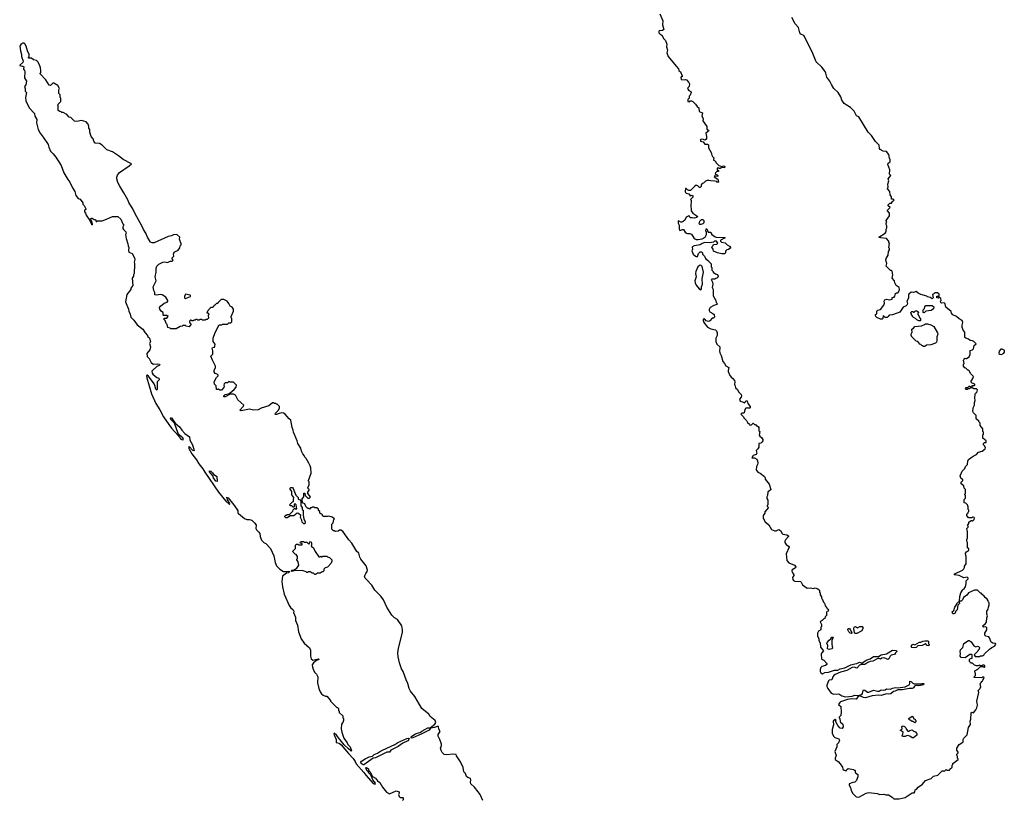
# Model space of a CAD drawing. Extents: x 2807299 to 2951576, y 860688 to 1033801.
# Tile 50 of 72: x 2899618 to 2914258, y 943180 to 954790. Entities that reach past the tile are written whole.
import ezdxf

# ---------------------------------------------------------------- set-up
doc = ezdxf.new("R2010")
doc.units = 0

msp = doc.modelspace()

# ---------------------------------------------------------------- linework, layer by layer
at = {"layer": '0CON10XD'}
for points in [[(2909138, 954878), (2909178, 954775), (2909173, 954715), (2909193, 954645), (2909175, 954628), (2909126, 954624), (2909120, 954615), (2909121, 954595), (2909135, 954578), (2909165, 954558), (2909195, 954508), (2909221, 954481), (2909241, 954425), (2909237, 954385), (2909250, 954335), (2909242, 954295), (2909260, 954245), (2909377, 954097), (2909415, 954060), (2909420, 954035), (2909442, 954015), (2909470, 953955), (2909468, 953942), (2909455, 953940), (2909448, 953932), (2909452, 953905), (2909465, 953898), (2909515, 953900), (2909530, 953895), (2909568, 953855), (2909578, 953835), (2909570, 953795), (2909550, 953775), (2909548, 953765), (2909567, 953737), (2909595, 953720), (2909600, 953705), (2909585, 953670), (2909570, 953655), (2909570, 953625), (2909553, 953605), (2909553, 953573), (2909575, 953570), (2909588, 953582), (2909605, 953582), (2909625, 953572), (2909666, 953536), (2909691, 953501), (2909715, 953480), (2909720, 953425), (2909770, 953405), (2909760, 953355), (2909779, 953319), (2909774, 953284), (2909832, 953202), (2909832, 953162), (2909860, 953145), (2909862, 953135), (2909820, 953105), (2909827, 953055), (2909827, 953023), (2909820, 953010), (2909805, 953000), (2909785, 953010), (2909748, 953012), (2909740, 953005), (2909740, 952985), (2909780, 952975), (2909805, 952940), (2909845, 952940), (2909858, 952928), (2909860, 952885), (2909900, 952815), (2909908, 952775), (2909918, 952755), (2909938, 952735), (2909940, 952725), (2909932, 952718), (2909932, 952702), (2909948, 952698), (2909970, 952675), (2909970, 952665), (2910013, 952623), (2910055, 952608), (2910085, 952617), (2910102, 952605), (2910095, 952588), (2910055, 952590), (2910035, 952578), (2910018, 952578), (2910005, 952590), (2909990, 952575), (2909990, 952555), (2910008, 952548), (2910008, 952532), (2909985, 952530), (2909962, 952515), (2909960, 952495), (2909990, 952485), (2910000, 952475), (2910000, 952465), (2909985, 952460), (2909955, 952470), (2909942, 952455), (2909996, 952416), (2910008, 952372), (2909995, 952370), (2909982, 952382), (2909955, 952390), (2909895, 952392), (2909865, 952400), (2909855, 952410), (2909845, 952400), (2909815, 952390), (2909785, 952360), (2909764, 952356), (2909750, 952335), (2909752, 952308), (2909737, 952293), (2909725, 952292), (2909701, 952321), (2909675, 952327), (2909654, 952316), (2909592, 952248), (2909568, 952248), (2909545, 952260), (2909525, 952280), (2909515, 952280), (2909510, 952235), (2909515, 952220), (2909528, 952208), (2909568, 952198), (2909585, 952170), (2909615, 952180), (2909627, 952167), (2909625, 952150), (2909590, 952115), (2909600, 952105), (2909602, 952075), (2909597, 952035), (2909600, 951945), (2909624, 951914), (2909700, 951865), (2909682, 951848), (2909645, 951840), (2909615, 951841), (2909593, 951843), (2909580, 951855), (2909575, 951870), (2909565, 951872), (2909528, 951855), (2909505, 951810), (2909485, 951790), (2909462, 951778), (2909448, 951778), (2909415, 951800), (2909410, 951795), (2909410, 951765), (2909422, 951732), (2909421, 951675), (2909435, 951657), (2909475, 951670)], [(2911905, 953525), (2911876, 953546), (2911844, 953594), (2911827, 953645), (2911787, 953707), (2911725, 953765), (2911688, 953825), (2911665, 953875), (2911617, 953935), (2911606, 953996), (2911595, 954019), (2911543, 954085), (2911459, 954165), (2911409, 954289), (2911285, 954542), (2911275, 954555), (2911233, 954573), (2911216, 954595), (2911195, 954675), (2911150, 954730), (2911096, 954825)], [(2902402, 950432), (2902415, 950430), (2902430, 950415), (2902430, 950405), (2902420, 950395), (2902427, 950353), (2902407, 950333), (2902385, 950330), (2902375, 950320), (2902335, 950320), (2902325, 950330), (2902295, 950330), (2902287, 950323), (2902265, 950320), (2902255, 950330), (2902235, 950330), (2902225, 950320), (2902205, 950320), (2902195, 950310), (2902175, 950310), (2902165, 950320), (2902155, 950320), (2902140, 950305), (2902140, 950285), (2902158, 950278), (2902160, 950255), (2902135, 950220), (2902095, 950230), (2902085, 950240), (2902045, 950240), (2902035, 950230), (2902003, 950227), (2901945, 950190), (2901865, 950190), (2901855, 950200), (2901822, 950212), (2901810, 950255), (2901793, 950273), (2901780, 950315), (2901760, 950335), (2901765, 950350), (2901805, 950350), (2901827, 950377), (2901805, 950390), (2901755, 950390), (2901750, 950395), (2901750, 950435), (2901725, 950450), (2901702, 950485), (2901698, 950512), (2901711, 950529), (2901765, 950573), (2901809, 950591), (2901820, 950605), (2901820, 950615), (2901790, 950665), (2901735, 950696), (2901715, 950703), (2901645, 950692), (2901628, 950698), (2901628, 950735), (2901610, 950765), (2901603, 950815), (2901647, 950905), (2901633, 950965), (2901647, 951037), (2901648, 951095), (2901658, 951125), (2901685, 951152), (2901745, 951182), (2901775, 951188), (2901815, 951178), (2901855, 951200), (2901885, 951200), (2901898, 951215), (2901883, 951233), (2901882, 951245), (2901908, 951272), (2901903, 951305), (2901913, 951335), (2901955, 951353), (2901976, 951364), (2902000, 951395), (2902003, 951427), (2902018, 951442), (2902020, 951455), (2901993, 951525), (2901998, 951555), (2901954, 951594), (2901905, 951590), (2901875, 951576), (2901825, 951565), (2901617, 951473), (2901585, 951470), (2901561, 951481), (2901518, 951558), (2901495, 951616), (2901460, 951670), (2901436, 951725), (2901332, 951902), (2901307, 951965), (2901241, 952071), (2901225, 952113), (2901168, 952215), (2901105, 952312), (2901078, 952368), (2901062, 952425), (2901061, 952449), (2901071, 952479), (2901103, 952517), (2901245, 952615), (2901278, 952648), (2901155, 952713), (2901087, 952767), (2900998, 952825), (2900915, 952857), (2900845, 952922), (2900805, 952950), (2900740, 952955), (2900718, 952985), (2900709, 953019), (2900680, 953055), (2900658, 953118), (2900660, 953155), (2900648, 953178), (2900648, 953205), (2900637, 953235), (2900605, 953270), (2900535, 953292), (2900465, 953278), (2900433, 953283), (2900378, 953338), (2900355, 953340), (2900318, 953378), (2900265, 953410), (2900245, 953410), (2900235, 953420), (2900213, 953423), (2900192, 953442), (2900190, 953505), (2900180, 953515), (2900190, 953525), (2900190, 953535), (2900230, 953575), (2900230, 953625), (2900220, 953635), (2900220, 953675), (2900200, 953695), (2900200, 953745), (2900208, 953765), (2900183, 953813), (2900125, 953848), (2900110, 953845), (2900075, 953810), (2900057, 953817), (2900008, 953895), (2899920, 953985), (2899920, 953995), (2899930, 954005), (2899930, 954035), (2899926, 954076), (2899911, 954121), (2899885, 954162), (2899865, 954182), (2899823, 954193), (2899795, 954220), (2899755, 954220), (2899750, 954225), (2899750, 954235), (2899760, 954245), (2899758, 954275), (2899732, 954325), (2899712, 954395), (2899695, 954430), (2899685, 954440), (2899665, 954440), (2899635, 954420), (2899622, 954395), (2899628, 954325), (2899642, 954272), (2899642, 954245), (2899670, 954175), (2899662, 954155), (2899618, 954115), (2899618, 954108), (2899632, 954102), (2899665, 954100), (2899677, 954087), (2899672, 954055), (2899687, 954037), (2899692, 954015), (2899688, 953925), (2899718, 953875), (2899707, 953823), (2899690, 953795), (2899700, 953765), (2899698, 953728), (2899718, 953705), (2899702, 953635), (2899710, 953585), (2899758, 953478), (2899837, 953397), (2899843, 953355), (2899870, 953305), (2899867, 953255), (2899893, 953155), (2899921, 953105), (2899966, 953045), (2900043, 952935), (2900052, 952895), (2900077, 952837), (2900116, 952796), (2900155, 952744), (2900233, 952623), (2900274, 952514), (2900333, 952413), (2900362, 952375), (2900401, 952291), (2900439, 952235), (2900450, 952175), (2900485, 952130), (2900515, 952120), (2900556, 952066), (2900558, 952048), (2900578, 952025), (2900600, 951975), (2900600, 951965), (2900580, 951955), (2900583, 951935), (2900598, 951915), (2900607, 951885), (2900662, 951802), (2900685, 951750), (2900700, 951740), (2900702, 951755), (2900688, 951795), (2900670, 951815), (2900683, 951837), (2900695, 951837), (2900725, 951818), (2900745, 951820), (2900755, 951790), (2900765, 951790), (2900775, 951800), (2900845, 951798), (2900910, 951825), (2900995, 951862), (2901075, 951862), (2901120, 951825), (2901150, 951755), (2901167, 951737), (2901152, 951708), (2901150, 951685), (2901159, 951669), (2901198, 951635), (2901200, 951615), (2901190, 951595), (2901200, 951535), (2901227, 951455), (2901228, 951425), (2901242, 951402), (2901233, 951355), (2901242, 951335), (2901288, 951315), (2901325, 951250), (2901330, 951225), (2901321, 951185), (2901327, 951165), (2901327, 951085), (2901320, 951075), (2901320, 951015), (2901310, 950995), (2901310, 950975), (2901292, 950945), (2901298, 950835), (2901270, 950795), (2901270, 950775), (2901210, 950705), (2901193, 950595), (2901236, 950485), (2901241, 950455), (2901262, 950412), (2901268, 950365), (2901315, 950322), (2901364, 950254), (2901450, 950185), (2901481, 950131), (2901518, 950095), (2901525, 950070), (2901535, 950070), (2901550, 950055), (2901562, 950005), (2901550, 949975), (2901560, 949925), (2901555, 949880), (2901510, 949825), (2901515, 949780), (2901545, 949750), (2901574, 949694), (2901602, 949665), (2901672, 949672), (2901698, 949665), (2901700, 949655), (2901690, 949645), (2901659, 949631), (2901595, 949580), (2901584, 949565), (2901586, 949535), (2901595, 949519), (2901655, 949470), (2901685, 949460), (2901690, 949435), (2901660, 949405), (2901662, 949295), (2901655, 949280), (2901640, 949295), (2901629, 949349), (2901618, 949375), (2901535, 949488), (2901515, 949502), (2901505, 949500), (2901507, 949463), (2901577, 949227), (2901641, 949081), (2901699, 948989), (2901754, 948884), (2901835, 948769), (2901875, 948713), (2901981, 948601), (2902015, 948551), (2902045, 948540), (2902052, 948548), (2902045, 948572), (2901993, 948613), (2901976, 948636), (2901917, 948787), (2901867, 948845), (2901860, 948865), (2901865, 948870), (2901875, 948868), (2901930, 948790), (2901993, 948733), (2902026, 948686), (2902074, 948635), (2902140, 948585), (2902147, 948535), (2902186, 948465), (2902210, 948385), (2902205, 948380), (2902190, 948385), (2902135, 948440), (2902130, 948435), (2902132, 948415), (2902178, 948335), (2902248, 948245), (2902281, 948185), (2902341, 948111), (2902371, 948061), (2902572, 947765), (2902685, 947630), (2902738, 947582), (2902740, 947595), (2902708, 947648), (2902700, 947680), (2902690, 947685), (2902695, 947690), (2902700, 947680), (2902715, 947678), (2902795, 947582), (2902845, 947512), (2902860, 947485), (2902863, 947453), (2902870, 947445), (2902959, 947369), (2902997, 947357), (2903035, 947358), (2903052, 947352), (2903075, 947340), (2903113, 947303), (2903132, 947272), (2903128, 947225), (2903141, 947201), (2903175, 947170), (2903187, 947147), (2903192, 947105), (2903215, 947050), (2903255, 947012), (2903279, 946999), (2903348, 946925), (2903398, 946815), (2903417, 946715), (2903438, 946668), (2903485, 946620), (2903540, 946585), (2903585, 946584), (2903615, 946590), (2903632, 946585), (2903616, 946565), (2903585, 946560), (2903526, 946515), (2903517, 946435), (2903523, 946355), (2903551, 946245), (2903626, 946076), (2903645, 946048), (2903682, 946015), (2903692, 945995), (2903691, 945971), (2903717, 945905), (2903720, 945855), (2903746, 945786), (2903764, 945685), (2903805, 945581), (2903845, 945517), (2903926, 945446), (2903942, 945415), (2903939, 945325), (2903952, 945282), (2903975, 945263), (2904053, 945283), (2904065, 945280), (2904066, 945275), (2904055, 945267), (2904031, 945259), (2903984, 945226), (2903964, 945195), (2903972, 945162), (2903985, 945118), (2904005, 945083), (2904032, 945055), (2904050, 945015), (2904044, 944926), (2904064, 944845), (2904084, 944794), (2904105, 944763), (2904132, 944742), (2904165, 944730), (2904185, 944730), (2904240, 944665), (2904240, 944655), (2904332, 944562), (2904345, 944560), (2904358, 944548), (2904360, 944515), (2904370, 944505), (2904370, 944485), (2904420, 944435), (2904420, 944405), (2904430, 944395), (2904432, 944365), (2904420, 944335), (2904400, 944315), (2904398, 944245), (2904408, 944195), (2904436, 944105), (2904488, 944035), (2904499, 944009), (2904532, 943975), (2904552, 943918), (2904548, 943912), (2904540, 943915), (2904504, 943944), (2904444, 944004), (2904385, 944082), (2904357, 944107), (2904332, 944145), (2904295, 944180), (2904290, 944165), (2904324, 944085), (2904321, 944041), (2904368, 944028), (2904397, 944007), (2904505, 943877), (2904575, 943802)], [(2912695, 943202), (2912785, 943222), (2912885, 943290), (2912915, 943290), (2912928, 943305), (2912930, 943335), (2912955, 943352), (2912975, 943378), (2913039, 943421), (2913087, 943473), (2913170, 943505), (2913205, 943538), (2913268, 943552), (2913332, 943618), (2913355, 943620), (2913365, 943610), (2913395, 943640), (2913405, 943630), (2913445, 943630), (2913450, 943645), (2913480, 943675), (2913480, 943705), (2913490, 943715), (2913492, 943728), (2913570, 943785), (2913570, 943795), (2913560, 943805), (2913560, 943835), (2913550, 943845), (2913550, 943865), (2913570, 943885), (2913570, 943895), (2913552, 943925), (2913552, 943955), (2913585, 944010), (2913627, 944033), (2913645, 944050), (2913648, 944085), (2913658, 944105), (2913703, 944155), (2913727, 944265), (2913753, 944307), (2913750, 944355), (2913758, 944385), (2913763, 944477), (2913775, 944490), (2913798, 944482), (2913832, 944525), (2913848, 944555), (2913858, 944595), (2913850, 944655), (2913880, 944785), (2913870, 944815), (2913900, 944845), (2913900, 944855), (2913910, 944865), (2913900, 944915), (2913920, 944935), (2913920, 944945), (2913940, 944955), (2913942, 944978), (2913960, 944995), (2913955, 945010), (2913935, 945010), (2913925, 945000), (2913810, 945005), (2913810, 945015), (2913830, 945035), (2913830, 945065), (2913823, 945073), (2913820, 945105), (2913865, 945130), (2913905, 945170), (2913945, 945170), (2913955, 945160), (2913965, 945160), (2913970, 945165), (2913968, 945178), (2913955, 945190), (2913935, 945190), (2913925, 945180), (2913905, 945180), (2913895, 945188), (2913865, 945180), (2913845, 945182), (2913815, 945190), (2913785, 945220), (2913765, 945220), (2913740, 945245), (2913740, 945275), (2913755, 945290), (2913780, 945295), (2913780, 945345), (2913775, 945350), (2913745, 945348), (2913675, 945300), (2913614, 945304), (2913603, 945325), (2913607, 945365), (2913600, 945395), (2913604, 945416), (2913640, 945455), (2913655, 945510), (2913725, 945558), (2913737, 945557), (2913765, 945538), (2913805, 945478), (2913835, 945463), (2913859, 945471), (2913875, 945469), (2913888, 945455), (2913884, 945426), (2913870, 945415), (2913865, 945400), (2913810, 945345), (2913812, 945332), (2913825, 945320), (2913895, 945320), (2913905, 945330), (2913935, 945330), (2913955, 945340), (2913965, 945360), (2914035, 945428), (2914070, 945455), (2914110, 945475), (2914130, 945495), (2914125, 945510), (2914085, 945516), (2914062, 945532), (2914039, 945599), (2914025, 945610), (2913983, 945623), (2913968, 945638), (2913968, 945665), (2913998, 945715), (2914000, 945745), (2913985, 945760), (2913953, 945753), (2913942, 945762), (2913940, 945775), (2913979, 945811), (2913992, 945832), (2913997, 945893), (2914007, 945925), (2913998, 945955), (2913998, 945995), (2914018, 946025), (2914020, 946055), (2914032, 946085), (2914030, 946115), (2914020, 946125), (2914017, 946147), (2914005, 946170), (2913974, 946194), (2913960, 946215), (2913924, 946244), (2913915, 946260), (2913900, 946265), (2913860, 946305), (2913815, 946308), (2913725, 946268), (2913699, 946231), (2913650, 946195), (2913638, 946162), (2913615, 946140), (2913592, 946142), (2913598, 946212), (2913613, 946267), (2913630, 946295), (2913630, 946305), (2913668, 946335), (2913678, 946355), (2913690, 946405), (2913690, 946445), (2913720, 946475), (2913720, 946485), (2913705, 946500), (2913655, 946490), (2913585, 946522), (2913510, 946535), (2913522, 946548), (2913635, 946602), (2913658, 946625), (2913667, 946643), (2913668, 946662), (2913692, 946698), (2913688, 946765), (2913692, 946805), (2913683, 946823), (2913680, 946855), (2913695, 946878), (2913726, 946894), (2913730, 946905), (2913728, 946918), (2913710, 946935), (2913710, 947015), (2913700, 947035), (2913700, 947055), (2913712, 947085), (2913710, 947185), (2913703, 947193), (2913700, 947225), (2913720, 947245), (2913720, 947255), (2913710, 947265), (2913730, 947295), (2913730, 947315), (2913765, 947340), (2913775, 947340), (2913785, 947330), (2913810, 947355), (2913812, 947375), (2913808, 947385), (2913795, 947392), (2913785, 947390), (2913775, 947380), (2913725, 947382), (2913700, 947415), (2913700, 947435), (2913720, 947455), (2913720, 947465), (2913730, 947475), (2913730, 947495), (2913720, 947505), (2913720, 947545), (2913710, 947575), (2913685, 947600), (2913660, 947605), (2913660, 947655), (2913680, 947675), (2913680, 947715), (2913670, 947725), (2913670, 947735), (2913680, 947745), (2913680, 947805), (2913660, 947825), (2913658, 947855), (2913618, 947888), (2913618, 947912), (2913640, 947935), (2913640, 947945), (2913612, 947972), (2913600, 948005), (2913630, 948075), (2913670, 948115), (2913682, 948145), (2913708, 948175), (2913713, 948225), (2913725, 948248), (2913795, 948298), (2913845, 948322), (2913875, 948358), (2913930, 948375), (2913975, 948410), (2913980, 948425), (2913970, 948435), (2913970, 948445), (2913950, 948465), (2913950, 948485), (2913965, 948500), (2913988, 948502), (2913990, 948525), (2913940, 948565), (2913940, 948615), (2913950, 948625), (2913950, 948655), (2913940, 948665), (2913940, 948705), (2913900, 948755), (2913898, 948788), (2913882, 948802), (2913878, 948818), (2913840, 948855), (2913840, 948905), (2913798, 948945), (2913788, 948965), (2913792, 949015), (2913813, 949057), (2913813, 949095), (2913822, 949125), (2913818, 949165), (2913822, 949215), (2913830, 949235), (2913848, 949245), (2913860, 949285), (2913845, 949300), (2913805, 949300), (2913780, 949315), (2913782, 949348), (2913815, 949350), (2913820, 949355), (2913818, 949368), (2913782, 949382), (2913760, 949405), (2913790, 949455), (2913798, 949485), (2913762, 949525), (2913735, 949570), (2913725, 949580), (2913715, 949580), (2913687, 949607), (2913672, 949612), (2913650, 949635), (2913653, 949667), (2913660, 949675), (2913652, 949728), (2913660, 949735), (2913660, 949745), (2913672, 949758), (2913685, 949750), (2913695, 949752), (2913735, 949778), (2913748, 949812), (2913750, 949870), (2913785, 949882), (2913798, 949895), (2913810, 949945), (2913837, 949967), (2913805, 950002), (2913785, 950012), (2913748, 950018), (2913727, 950037), (2913685, 950052), (2913670, 950065), (2913672, 950142), (2913648, 950175), (2913632, 950215), (2913630, 950245), (2913640, 950285), (2913632, 950315), (2913585, 950340), (2913546, 950376), (2913491, 950401), (2913474, 950424), (2913465, 950450), (2913388, 950515), (2913378, 950565), (2913365, 950580), (2913325, 950572), (2913312, 950582), (2913310, 950605), (2913320, 950615), (2913316, 950646), (2913295, 950660), (2913285, 950660), (2913272, 950648), (2913253, 950653), (2913252, 950678), (2913285, 950680), (2913290, 950685), (2913287, 950707), (2913265, 950730), (2913225, 950730), (2913208, 950712), (2913190, 950705), (2913198, 950655), (2913185, 950640), (2913157, 950657), (2913115, 950670), (2913105, 950680), (2913015, 950702), (2912975, 950722), (2912945, 950748), (2912905, 950733), (2912875, 950737), (2912840, 950710), (2912831, 950695), (2912833, 950647), (2912810, 950605), (2912818, 950565), (2912810, 950545), (2912797, 950533), (2912754, 950516), (2912732, 950485), (2912705, 950440), (2912595, 950402), (2912545, 950398), (2912532, 950375), (2912515, 950362), (2912485, 950360), (2912455, 950390), (2912452, 950348), (2912442, 950338), (2912415, 950337), (2912362, 950362), (2912348, 950375), (2912340, 950395), (2912340, 950405), (2912360, 950415), (2912360, 950455), (2912375, 950470), (2912415, 950480), (2912466, 950544), (2912478, 950575), (2912472, 950605), (2912480, 950625), (2912505, 950632), (2912555, 950622), (2912588, 950632), (2912592, 950658), (2912618, 950662), (2912632, 950678), (2912642, 950718), (2912655, 950730), (2912675, 950730), (2912685, 950740), (2912699, 950775), (2912695, 950808), (2912650, 950835), (2912632, 950875), (2912627, 950907), (2912590, 950945), (2912598, 950995), (2912588, 951048), (2912575, 951060), (2912565, 951060), (2912500, 951125), (2912512, 951165), (2912498, 951215), (2912503, 951237), (2912532, 951288), (2912538, 951342), (2912550, 951365), (2912550, 951385), (2912540, 951395), (2912550, 951465), (2912543, 951473), (2912540, 951495), (2912505, 951537), (2912424, 951544), (2912390, 951555), (2912488, 951615), (2912502, 951635), (2912502, 951675), (2912510, 951695), (2912510, 951725), (2912500, 951745), (2912503, 951767), (2912510, 951775), (2912502, 951805), (2912550, 951875), (2912550, 951915), (2912520, 951945), (2912520, 951955), (2912530, 951965), (2912560, 951995), (2912532, 952022), (2912532, 952038), (2912555, 952060), (2912578, 952062), (2912590, 952075), (2912592, 952088), (2912620, 952105), (2912605, 952120), (2912582, 952122), (2912580, 952155), (2912560, 952185), (2912557, 952237), (2912520, 952275), (2912532, 952305), (2912528, 952345), (2912540, 952395), (2912530, 952425), (2912570, 952475), (2912550, 952495), (2912553, 952555), (2912528, 952635), (2912530, 952655), (2912560, 952675), (2912560, 952705), (2912549, 952729), (2912542, 952785), (2912505, 952831), (2912455, 952837), (2912412, 952862), (2912404, 952875), (2912395, 952925), (2912341, 952981), (2912285, 953066), (2912235, 953115), (2912095, 953344), (2912062, 953362), (2912025, 953431), (2911970, 953485), (2911905, 953525)], [(2909745, 951742), (2909730, 951745), (2909722, 951755), (2909728, 951792), (2909755, 951820), (2909775, 951820), (2909792, 951802), (2909792, 951768), (2909776, 951754), (2909745, 951742)], [(2909475, 951670), (2909488, 951668), (2909511, 951631), (2909530, 951615), (2909545, 951610), (2909575, 951612), (2909605, 951598), (2909648, 951538), (2909675, 951522), (2909705, 951521), (2909765, 951532), (2909808, 951555), (2909830, 951595), (2909830, 951635), (2909822, 951645), (2909825, 951680), (2909835, 951680), (2909852, 951632), (2909895, 951630), (2909898, 951608), (2909907, 951597), (2909959, 951559), (2909975, 951554), (2910095, 951552), (2910106, 951546), (2910050, 951515), (2910040, 951505), (2910040, 951495), (2910053, 951483), (2910105, 951472), (2910135, 951442), (2910173, 951423), (2910190, 951395), (2910155, 951370), (2910132, 951368), (2910112, 951348), (2910110, 951325), (2910095, 951310), (2910058, 951308), (2909995, 951322), (2909935, 951350), (2909930, 951375), (2909910, 951405), (2909912, 951418), (2909928, 951432), (2909932, 951448), (2909985, 951450), (2910000, 951465), (2909980, 951495), (2909965, 951498), (2909950, 951495), (2909935, 951480), (2909875, 951472), (2909804, 951476), (2909765, 951460), (2909735, 951440), (2909648, 951425), (2909627, 951415), (2909618, 951405), (2909620, 951375), (2909613, 951353), (2909633, 951305), (2909665, 951272), (2909675, 951268), (2909695, 951270), (2909710, 951315), (2909735, 951340), (2909755, 951340), (2909768, 951325), (2909770, 951305), (2909798, 951275), (2909815, 951240), (2909860, 951205), (2909862, 951192), (2909897, 951157), (2909900, 951115), (2909910, 951105), (2909910, 951065), (2909930, 951045), (2909930, 951035), (2909965, 951010), (2909995, 951000), (2910002, 950975), (2909995, 950950), (2909968, 950942), (2909955, 950930), (2909915, 950932), (2909900, 950925), (2909917, 950887), (2909922, 950855), (2909913, 950805), (2909928, 950775), (2909928, 950685), (2909968, 950615), (2909972, 950585), (2909992, 950565), (2909985, 950553), (2909939, 950541), (2909885, 950508), (2909868, 950482), (2909868, 950465), (2909880, 950445), (2909925, 950422), (2909942, 950405), (2909948, 950365), (2909935, 950352), (2909915, 950350), (2909879, 950311), (2909859, 950301), (2909825, 950312), (2909806, 950336), (2909795, 950340), (2909782, 950338), (2909780, 950315), (2909792, 950285), (2909845, 950218), (2909895, 950193), (2909965, 950180), (2909980, 950165), (2909988, 950135), (2909988, 950095), (2909967, 950053), (2909966, 950005), (2909983, 949963), (2910026, 949925), (2910029, 949905), (2910022, 949865), (2910028, 949835), (2910046, 949795), (2910073, 949705), (2910098, 949675), (2910115, 949640), (2910160, 949615), (2910151, 949575), (2910153, 949557), (2910175, 949500), (2910204, 949464), (2910223, 949453), (2910248, 949425), (2910252, 949405), (2910248, 949365), (2910258, 949345), (2910260, 949315), (2910289, 949289), (2910307, 949257), (2910347, 949215), (2910350, 949195), (2910344, 949176), (2910320, 949145), (2910330, 949115), (2910366, 949106), (2910395, 949090), (2910410, 949105), (2910415, 949120), (2910435, 949120), (2910443, 949083), (2910478, 949035), (2910480, 949015), (2910475, 949012), (2910445, 949010), (2910435, 949018), (2910415, 949010), (2910398, 948992), (2910390, 948945), (2910382, 948938), (2910353, 948937), (2910340, 948925), (2910380, 948885), (2910385, 948870), (2910425, 948830), (2910441, 948801), (2910470, 948775), (2910475, 948760), (2910497, 948763), (2910525, 948790), (2910542, 948772), (2910558, 948768), (2910575, 948750), (2910585, 948750), (2910598, 948738), (2910608, 948725), (2910610, 948675), (2910620, 948665), (2910613, 948613), (2910620, 948595), (2910645, 948578), (2910668, 948545), (2910667, 948525), (2910654, 948506), (2910635, 948492), (2910610, 948485), (2910607, 948433), (2910595, 948410), (2910570, 948385), (2910577, 948345), (2910570, 948325), (2910522, 948308), (2910502, 948272), (2910545, 948272), (2910578, 948255), (2910589, 948229), (2910592, 948195), (2910590, 948175), (2910573, 948147), (2910568, 948095), (2910595, 948062), (2910625, 948048), (2910690, 947995), (2910700, 947975), (2910700, 947955), (2910762, 947882), (2910788, 947805), (2910779, 947791), (2910742, 947768), (2910738, 947715), (2910728, 947695), (2910728, 947668), (2910740, 947645), (2910740, 947575), (2910730, 947565), (2910730, 947555), (2910750, 947535), (2910698, 947472), (2910695, 947450), (2910674, 947415), (2910671, 947375), (2910704, 947324), (2910756, 947276), (2910796, 947206), (2910845, 947190), (2910865, 947190), (2910905, 947208), (2910936, 947186), (2910952, 947152), (2910965, 947138), (2911025, 947128), (2911050, 947115), (2911050, 947105), (2911002, 947055), (2910992, 947035), (2910992, 947015), (2911012, 946985), (2911049, 946959), (2911057, 946945), (2911014, 946845), (2911025, 946748), (2911055, 946711), (2911138, 946675), (2911160, 946655), (2911155, 946638), (2911104, 946606), (2911100, 946595), (2911104, 946575), (2911129, 946535), (2911129, 946525), (2911106, 946495), (2911113, 946465), (2911125, 946449), (2911145, 946440), (2911228, 946435), (2911239, 946425), (2911257, 946385), (2911325, 946333), (2911375, 946341), (2911415, 946330), (2911445, 946339), (2911485, 946327), (2911510, 946305), (2911510, 946275), (2911520, 946265), (2911520, 946235), (2911540, 946205), (2911540, 946185), (2911550, 946175), (2911568, 946128), (2911582, 946112), (2911592, 946072), (2911620, 946045), (2911625, 946030), (2911640, 946025), (2911642, 946015), (2911640, 945995), (2911625, 945990), (2911613, 945977), (2911612, 945942), (2911620, 945935), (2911592, 945908), (2911588, 945882), (2911572, 945878), (2911548, 945852), (2911520, 945835), (2911540, 945795), (2911540, 945765), (2911530, 945755), (2911527, 945715), (2911496, 945694), (2911482, 945665), (2911478, 945635), (2911478, 945625), (2911502, 945582), (2911502, 945555), (2911522, 945522), (2911525, 945460), (2911570, 945405), (2911539, 945371), (2911534, 945356), (2911538, 945285), (2911552, 945272), (2911575, 945262), (2911620, 945215), (2911618, 945202), (2911597, 945183), (2911545, 945169), (2911530, 945155), (2911522, 945125), (2911522, 945095), (2911530, 945075), (2911555, 945060), (2911591, 945079), (2911645, 945086), (2911734, 945116), (2911783, 945117), (2911817, 945135), (2911888, 945152), (2911975, 945194), (2912035, 945211), (2912067, 945213), (2912105, 945234), (2912138, 945222), (2912205, 945266), (2912265, 945283), (2912315, 945318), (2912355, 945321), (2912385, 945317), (2912426, 945344), (2912505, 945357), (2912595, 945413), (2912656, 945406), (2912660, 945395), (2912638, 945375), (2912625, 945350), (2912575, 945340), (2912560, 945325), (2912542, 945285), (2912527, 945273), (2912495, 945290), (2912465, 945298), (2912438, 945292), (2912415, 945278), (2912395, 945288), (2912375, 945288), (2912305, 945250), (2912264, 945246), (2912229, 945231), (2912185, 945198), (2912135, 945202), (2912102, 945188), (2912067, 945143), (2912025, 945162), (2911995, 945156), (2911915, 945112), (2911822, 945088), (2911745, 945053), (2911722, 945038), (2911707, 945015), (2911695, 944970), (2911653, 944967), (2911643, 944957), (2911620, 944895), (2911620, 944875), (2911632, 944842), (2911685, 944772), (2911725, 944758), (2911795, 944762), (2911843, 944733), (2911895, 944718), (2911995, 944727), (2912035, 944743), (2912085, 944738), (2912140, 944755), (2912149, 944771), (2912158, 944815), (2912165, 944822), (2912185, 944817), (2912225, 944788), (2912245, 944788), (2912315, 944820), (2912374, 944804), (2912395, 944803), (2912425, 944822), (2912465, 944817), (2912485, 944823), (2912505, 944840), (2912565, 944833), (2912593, 944847), (2912645, 944858), (2912675, 944852), (2912785, 944870), (2912843, 944897), (2912852, 944915), (2912855, 944950), (2912875, 944948), (2912900, 944915), (2912915, 944910), (2913025, 944912), (2913035, 944918), (2913055, 944918), (2913062, 944912), (2913055, 944898), (2913038, 944892), (2912985, 944884), (2912945, 944890), (2912924, 944876), (2912906, 944854), (2912885, 944844), (2912845, 944844), (2912745, 944822), (2912675, 944821), (2912637, 944803), (2912612, 944798), (2912570, 944765), (2912535, 944761), (2912505, 944766), (2912425, 944738), (2912385, 944742), (2912294, 944734), (2912195, 944706), (2912165, 944708), (2912102, 944732), (2912080, 944720), (2912055, 944684), (2911985, 944687), (2911925, 944681), (2911824, 944646), (2911810, 944635), (2911792, 944605), (2911828, 944575), (2911833, 944495), (2911827, 944443), (2911800, 944415), (2911800, 944405), (2911810, 944395), (2911818, 944345), (2911858, 944315), (2911860, 944275), (2911845, 944250), (2911815, 944253), (2911783, 944295), (2911750, 944355), (2911758, 944378), (2911745, 944380), (2911712, 944355), (2911720, 944305), (2911697, 944235), (2911700, 944175), (2911721, 944131), (2911736, 944116), (2911795, 944092), (2911807, 944075), (2911794, 944036), (2911768, 944012), (2911766, 943974), (2911738, 943905), (2911757, 943845), (2911741, 943805), (2911741, 943785), (2911785, 943757), (2911819, 943725), (2911850, 943675), (2911858, 943645), (2911875, 943630), (2911905, 943620), (2911915, 943640), (2911935, 943652), (2912015, 943640), (2912025, 943630), (2912035, 943630), (2912040, 943625), (2912042, 943592), (2912080, 943565), (2912080, 943525), (2912075, 943520)], [(2909745, 950774), (2909753, 950785), (2909756, 950815), (2909771, 950855), (2909764, 950935), (2909784, 951035), (2909765, 951120), (2909745, 951137), (2909725, 951134), (2909703, 951115), (2909670, 951045), (2909666, 951015), (2909676, 950965), (2909654, 950905), (2909659, 950875), (2909674, 950844), (2909720, 950785), (2909745, 950774)], [(2902085, 950642), (2902155, 950672), (2902158, 950688), (2902150, 950695), (2902085, 950710), (2902067, 950675), (2902068, 950655), (2902085, 950642)], [(2906505, 943179), (2906464, 943265), (2906436, 943306), (2906381, 943375), (2906327, 943427), (2906321, 943445), (2906326, 943486), (2906320, 943505), (2906279, 943519), (2906260, 943535), (2906248, 943578), (2906223, 943605), (2906209, 943669), (2906170, 943750), (2906110, 943840), (2906105, 943862), (2906066, 943866), (2905964, 943856), (2905931, 943861), (2905900, 943890), (2905882, 943922), (2905874, 943955), (2905882, 943978), (2905890, 943995), (2905887, 944015), (2905865, 944085), (2905841, 944135), (2905842, 944158), (2905871, 944205), (2905848, 944238), (2905846, 944276), (2905825, 944277), (2905785, 944262), (2905728, 944252), (2905705, 944225), (2905595, 944169), (2905465, 944107), (2905454, 944104), (2905439, 944109), (2905440, 944125), (2905450, 944135), (2905503, 944167), (2905545, 944185), (2905571, 944189), (2905595, 944209), (2905685, 944257), (2905720, 944260), (2905791, 944315), (2905806, 944335), (2905793, 944365), (2905723, 944425), (2905700, 944460), (2905598, 944545), (2905492, 944722), (2905428, 944805), (2905408, 944845), (2905390, 944915), (2905362, 944972), (2905317, 945095), (2905293, 945135), (2905264, 945224), (2905244, 945314), (2905241, 945375), (2905249, 945445), (2905311, 945675), (2905310, 945715), (2905297, 945775), (2905235, 945868), (2905190, 945895), (2905152, 945935), (2905074, 946054), (2905025, 946162), (2904989, 946215), (2904898, 946305), (2904855, 946378), (2904776, 946466), (2904752, 946485), (2904742, 946515), (2904762, 946552), (2904785, 946583), (2904789, 946605), (2904767, 946667), (2904688, 946768), (2904674, 946794), (2904658, 946855), (2904629, 946879), (2904558, 947005), (2904512, 947052), (2904425, 947173), (2904395, 947198), (2904373, 947197), (2904355, 947182), (2904315, 947180), (2904305, 947190), (2904285, 947190), (2904260, 947215), (2904260, 947285), (2904280, 947305), (2904290, 947355), (2904298, 947368), (2904265, 947390), (2904215, 947408), (2904195, 947400), (2904135, 947400), (2904122, 947412), (2904120, 947425), (2904108, 947438), (2904095, 947440), (2904082, 947452), (2904078, 947478), (2904062, 947492), (2904058, 947508), (2904038, 947528), (2904005, 947530), (2903995, 947540), (2903965, 947540), (2903955, 947530), (2903942, 947528), (2903925, 947510), (2903915, 947520), (2903902, 947522), (2903872, 947552), (2903855, 947590), (2903822, 947602), (2903820, 947665), (2903840, 947695), (2903842, 947748), (2903858, 947748), (2903862, 947712), (2903902, 947672), (2903928, 947672), (2903930, 947685), (2903940, 947695), (2903900, 947745), (2903900, 947765), (2903920, 947795), (2903920, 947805), (2903902, 947822), (2903900, 947835), (2903920, 947865), (2903920, 947915), (2903910, 947925), (2903910, 947935), (2903949, 948045), (2903944, 948124), (2903938, 948155), (2903918, 948195), (2903878, 948265), (2903858, 948285), (2903848, 948308), (2903828, 948335), (2903808, 948375), (2903797, 948417), (2903752, 948485), (2903742, 948525), (2903688, 948655), (2903686, 948686), (2903668, 948725), (2903648, 948835), (2903622, 948855), (2903563, 948923), (2903538, 948938), (2903515, 948941), (2903475, 948934), (2903435, 948916), (2903425, 948916), (2903416, 948925), (2903420, 948940), (2903468, 948985), (2903480, 949015), (2903480, 949035), (2903445, 949070), (2903435, 949070), (2903425, 949080), (2903405, 949080), (2903395, 949090), (2903375, 949090), (2903322, 949048), (2903208, 949012), (2903165, 948988), (2903095, 948982), (2903035, 948998), (2902912, 948972), (2902892, 948985), (2902946, 949044), (2902950, 949055), (2902860, 949135), (2902826, 949206), (2902795, 949222), (2902747, 949223), (2902675, 949180), (2902652, 949182), (2902652, 949195), (2902675, 949217), (2902722, 949228), (2902748, 949242), (2902805, 949288), (2902838, 949325), (2902840, 949355), (2902795, 949400), (2902745, 949400), (2902725, 949410), (2902705, 949390), (2902675, 949390), (2902660, 949375), (2902652, 949355), (2902658, 949335), (2902652, 949318), (2902618, 949282), (2902595, 949280), (2902575, 949300), (2902565, 949290), (2902542, 949292), (2902540, 949345), (2902515, 949370), (2902507, 949405), (2902545, 949470), (2902570, 949495), (2902570, 949505), (2902555, 949520), (2902525, 949530), (2902510, 949555), (2902510, 949575), (2902530, 949615), (2902530, 949635), (2902482, 949725), (2902460, 949785), (2902490, 949815), (2902490, 949865), (2902478, 949905), (2902485, 949917), (2902515, 949922), (2902520, 949935), (2902522, 949965), (2902492, 950005), (2902492, 950015), (2902496, 950055), (2902522, 950138), (2902585, 950250), (2902625, 950250), (2902635, 950260), (2902705, 950260), (2902725, 950280), (2902755, 950280), (2902770, 950295), (2902770, 950345), (2902760, 950355), (2902760, 950375), (2902797, 950455), (2902798, 950485), (2902775, 950513), (2902745, 950530), (2902728, 950568), (2902700, 950605), (2902655, 950630), (2902615, 950630), (2902570, 950585), (2902565, 950570), (2902545, 950570), (2902518, 950542), (2902505, 950540), (2902498, 950522), (2902485, 950510), (2902465, 950510), (2902452, 950498), (2902410, 950455), (2902402, 950432)], [(2913005, 950312), (2912985, 950312), (2912955, 950328), (2912935, 950348), (2912905, 950360), (2912890, 950375), (2912890, 950385), (2912880, 950395), (2912880, 950415), (2912870, 950425), (2912870, 950435), (2912882, 950448), (2912895, 950450), (2912905, 950440), (2912915, 950440), (2912935, 950460), (2912955, 950460), (2912965, 950450), (2912978, 950448), (2912980, 950435), (2912970, 950425), (2912970, 950405), (2912987, 950387), (2913002, 950352), (2913010, 950345), (2913010, 950315), (2913005, 950312)], [(2913065, 950430), (2913050, 950435), (2913050, 950475), (2913070, 950495), (2913078, 950522), (2913092, 950538), (2913185, 950540), (2913208, 950518), (2913205, 950490), (2913170, 950465), (2913093, 950457), (2913065, 950430)], [(2913075, 949930), (2913055, 949930), (2913045, 949940), (2913035, 949940), (2913015, 949960), (2913000, 949965), (2912970, 950005), (2912945, 950010), (2912885, 950070), (2912868, 950105), (2912888, 950145), (2912883, 950187), (2912905, 950202), (2912925, 950228), (2913025, 950237), (2913070, 950255), (2913085, 950268), (2913115, 950268), (2913165, 950252), (2913208, 950225), (2913263, 950135), (2913270, 950115), (2913253, 950075), (2913256, 950014), (2913250, 949995), (2913233, 949977), (2913165, 949952), (2913103, 949947), (2913075, 949930)], [(2914215, 949813), (2914249, 949831), (2914258, 949845), (2914258, 949865), (2914253, 949873), (2914225, 949888), (2914205, 949890), (2914181, 949859), (2914177, 949827), (2914190, 949815), (2914215, 949813)], [(2913705, 949290), (2913692, 949292), (2913680, 949305), (2913692, 949318), (2913715, 949320), (2913735, 949340), (2913745, 949340), (2913758, 949328), (2913758, 949312), (2913745, 949310), (2913735, 949300), (2913715, 949300), (2913705, 949290)], [(2902555, 947920), (2902535, 947928), (2902498, 947975), (2902488, 948008), (2902440, 948065), (2902442, 948078), (2902460, 948075), (2902485, 948050), (2902502, 948022), (2902515, 948020), (2902548, 947995), (2902555, 947920)], [(2903855, 947290), (2903842, 947292), (2903820, 947315), (2903813, 947345), (2903794, 947384), (2903797, 947417), (2903765, 947448), (2903745, 947450), (2903695, 947410), (2903645, 947410), (2903595, 947380), (2903575, 947380), (2903560, 947395), (2903562, 947408), (2903575, 947420), (2903585, 947420), (2903595, 947430), (2903628, 947432), (2903678, 947482), (2903682, 947498), (2903702, 947518), (2903715, 947520), (2903725, 947510), (2903740, 947515), (2903727, 947577), (2903715, 947590), (2903700, 947585), (2903700, 947545), (2903695, 947540), (2903682, 947542), (2903665, 947560), (2903642, 947562), (2903630, 947575), (2903672, 947618), (2903690, 947625), (2903687, 947655), (2903692, 947685), (2903663, 947723), (2903662, 947775), (2903637, 947807), (2903638, 947822), (2903648, 947832), (2903672, 947832), (2903685, 947820), (2903725, 947720), (2903760, 947685), (2903760, 947665), (2903772, 947652), (2903788, 947648), (2903800, 947635), (2903798, 947558), (2903820, 947535), (2903820, 947505), (2903830, 947495), (2903830, 947425), (2903844, 947364), (2903863, 947325), (2903863, 947305), (2903855, 947290)], [(2904015, 946540), (2904005, 946540), (2903988, 946558), (2903965, 946560), (2903935, 946580), (2903905, 946580), (2903895, 946570), (2903885, 946570), (2903875, 946580), (2903818, 946598), (2903695, 946594), (2903665, 946584), (2903653, 946593), (2903665, 946601), (2903688, 946602), (2903738, 946635), (2903770, 946675), (2903760, 946725), (2903740, 946755), (2903740, 946765), (2903750, 946775), (2903750, 946805), (2903728, 946838), (2903712, 946842), (2903682, 946872), (2903680, 946885), (2903720, 946925), (2903720, 946975), (2903732, 946988), (2903755, 946990), (2903765, 946980), (2903818, 946982), (2903818, 946998), (2903790, 947005), (2903792, 947018), (2903805, 947030), (2903835, 947030), (2903845, 947020), (2903885, 947020), (2903915, 946990), (2903927, 947003), (2903930, 947025), (2903945, 947030), (2903956, 947004), (2903958, 946975), (2903952, 946962), (2903987, 946937), (2904012, 946882), (2904065, 946800), (2904085, 946800), (2904095, 946810), (2904105, 946800), (2904115, 946800), (2904125, 946810), (2904185, 946810), (2904195, 946800), (2904225, 946790), (2904258, 946755), (2904260, 946735), (2904250, 946705), (2904195, 946650), (2904162, 946638), (2904142, 946618), (2904140, 946595), (2904125, 946580), (2904115, 946580), (2904085, 946560), (2904045, 946560), (2904015, 946540)], [(2913492, 945952), (2913482, 945985), (2913508, 946005), (2913522, 946055), (2913550, 946095), (2913550, 946105), (2913575, 946130), (2913585, 946130), (2913590, 946105), (2913568, 946082), (2913557, 946015), (2913533, 945987), (2913526, 945964), (2913505, 945952), (2913492, 945952)], [(2912042, 945662), (2912031, 945671), (2912021, 945735), (2912026, 945755), (2912045, 945764), (2912075, 945743), (2912107, 945763), (2912144, 945764), (2912152, 945752), (2912154, 945735), (2912139, 945701), (2912065, 945663), (2912042, 945662)], [(2911655, 945422), (2911630, 945435), (2911632, 945485), (2911620, 945515), (2911622, 945525), (2911655, 945562), (2911679, 945581), (2911692, 945608), (2911715, 945608), (2911692, 945555), (2911693, 945495), (2911702, 945445), (2911695, 945432), (2911655, 945422)], [(2911985, 945663), (2911965, 945666), (2911944, 945685), (2911931, 945715), (2911933, 945727), (2911943, 945735), (2911955, 945736), (2911965, 945723), (2911988, 945675), (2911990, 945665), (2911985, 945663)], [(2912915, 945448), (2912883, 945453), (2912872, 945462), (2912885, 945498), (2912895, 945502), (2912929, 945491), (2912995, 945532), (2913015, 945532), (2913044, 945546), (2913075, 945552), (2913122, 945552), (2913132, 945542), (2913130, 945505), (2913140, 945495), (2913135, 945480), (2913110, 945485), (2913085, 945510), (2913078, 945502), (2913035, 945482), (2912973, 945477), (2912945, 945452), (2912915, 945448)], [(2912925, 944332), (2912895, 944350), (2912885, 944350), (2912868, 944368), (2912850, 944375), (2912840, 944385), (2912840, 944395), (2912885, 944430), (2912895, 944428), (2912912, 944392), (2912930, 944385), (2912930, 944375), (2912940, 944365), (2912940, 944345), (2912925, 944332)], [(2912885, 944108), (2912852, 944132), (2912815, 944142), (2912785, 944130), (2912745, 944130), (2912740, 944145), (2912750, 944165), (2912752, 944192), (2912710, 944225), (2912725, 944230), (2912738, 944245), (2912735, 944280), (2912755, 944287), (2912775, 944278), (2912795, 944260), (2912803, 944233), (2912825, 944210), (2912845, 944210), (2912855, 944220), (2912885, 944230), (2912906, 944206), (2912935, 944197), (2912946, 944186), (2912958, 944175), (2912955, 944150), (2912905, 944110), (2912885, 944108)], [(2904735, 943708), (2904725, 943708), (2904696, 943726), (2904689, 943745), (2904699, 943761), (2904752, 943798), (2904815, 943829), (2904865, 943839), (2904887, 943863), (2904940, 943880), (2904965, 943902), (2905012, 943928), (2905195, 944010), (2905241, 944039), (2905375, 944100), (2905395, 944105), (2905408, 944098), (2905406, 944085), (2905391, 944065), (2905312, 944028), (2905245, 943981), (2905136, 943925), (2905115, 943894), (2905075, 943895), (2904907, 943813), (2904875, 943808), (2904767, 943733), (2904735, 943708)], [(2904575, 943802), (2904608, 943755), (2904618, 943725), (2904736, 943596), (2904765, 943552), (2904875, 943432), (2904905, 943420), (2904910, 943435), (2904870, 943485), (2904838, 943558), (2904810, 943585), (2904798, 943608), (2904778, 943625), (2904770, 943655), (2904760, 943665), (2904775, 943670), (2904806, 943646), (2904810, 943615), (2904828, 943605), (2904862, 943532), (2904907, 943507), (2904938, 943468), (2904972, 943445), (2905011, 943375), (2905070, 943300), (2905115, 943277), (2905215, 943322), (2905260, 943305), (2905262, 943285), (2905252, 943265), (2905258, 943235), (2905275, 943222), (2905315, 943220), (2905320, 943215), (2905320, 943185), (2905310, 943175)], [(2912075, 943520), (2912060, 943475), (2912035, 943450), (2912003, 943447), (2911950, 943425), (2911950, 943405), (2911972, 943372), (2911982, 943325), (2912005, 943280), (2912055, 943230), (2912092, 943228), (2912205, 943288), (2912245, 943298), (2912365, 943283), (2912405, 943268), (2912465, 943272), (2912495, 943262), (2912535, 943260), (2912589, 943229), (2912615, 943200), (2912695, 943202)]]:
    msp.add_lwpolyline(points, dxfattribs=at)

doc.saveas('drawing.dxf')
